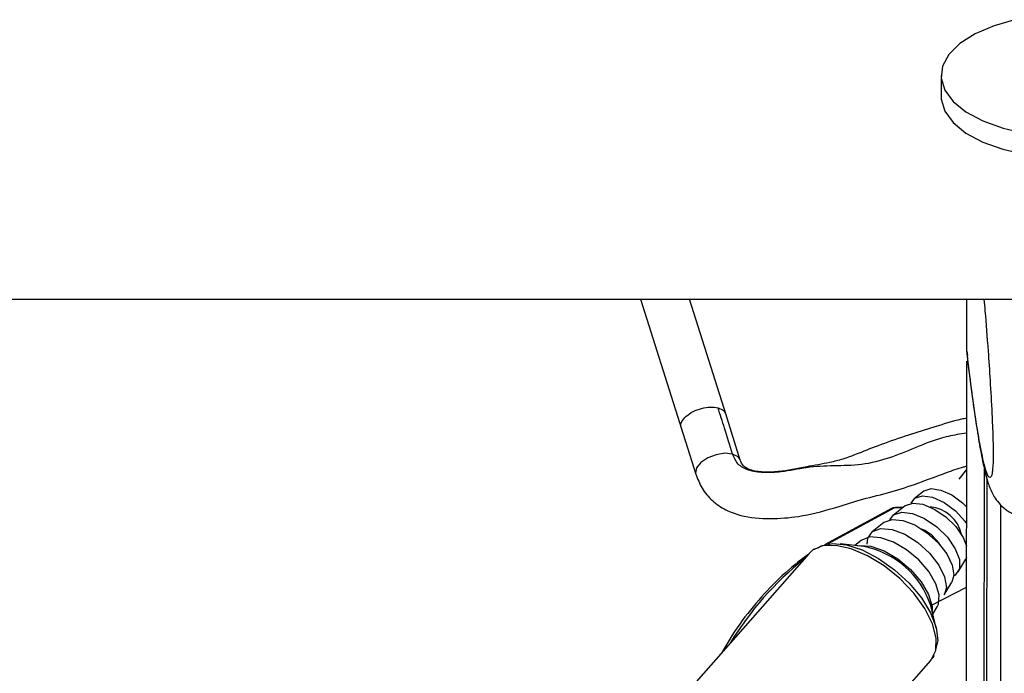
# Model space of a CAD drawing. Header units: millimetres. Extents: x 20 to 19939, y 40 to 15016.
# Tile 7 of 106: x 3897 to 4041, y 6170 to 6265. Entities that reach past the tile are written whole.
import ezdxf

# ---------------------------------------------------------------- set-up
doc = ezdxf.new("R2010")
doc.units = ezdxf.units.MM
doc.header["$LTSCALE"] = 2

msp = doc.modelspace()

# ---------------------------------------------------------------- linework, layer by layer
at = {"color": 7, "linetype": 'Continuous', "lineweight": 25}
for p, q in [((4031.37, 6257), (4031.37, 6253.93)), ((1512.02, 6224.41), (4051.92, 6224.41)), ((3987.64, 6224.41), (3993.59, 6205.54)), ((4000.07, 6207.58), (3994.77, 6224.41)), ((4035.12, 6216.87), (4035.13, 6224.41)), ((4035.12, 6216.87), (4035.12, 6216.86)), ((4035.12, 6216.86), (4035.24, 6216.23)), ((4034.91, 6058.5), (4035.12, 6215.41)), ((4002.15, 6200.98), (4000.03, 6207.71)), ((3993.54, 6205.67), (3995.67, 6198.93)), ((4037.91, 6058.51), (4038.09, 6198.1)), ((4037.94, 6081.51), (4038.09, 6198.1)), ((4028.87, 6196.47), (4027.5, 6195.39)), ((4026.14, 6194.32), (4024.43, 6192.97)), ((4039.94, 6086.49), (4040.09, 6194.45)), ((4024.14, 6193.91), (4014.42, 6188.64)), ((4025.81, 6194.06), (4024.74, 6194.06)), ((4023.06, 6191.9), (4021.36, 6190.55)), ((4020.11, 6188.4), (4016.7, 6188.78)), ((4019.76, 6189.29), (4018.81, 6188.54)), ((4012.16, 6187.39), (3991, 6163.31)), ((4012.65, 6187.84), (4012.16, 6187.39)), ((4012.89, 6188.01), (4012.77, 6187.95)), ((4033.85, 6184.7), (4034.96, 6186.56)), ((4035.08, 6186.81), (4034.96, 6186.56)), ((4031.84, 6181.34), (4032.96, 6183.21)), ((4030.68, 6176.49), (4029.87, 6179.82)), ((4030.18, 6178.55), (4030.8, 6179.6)), ((4011.04, 6150.36), (4029.89, 6171.81))]:
    msp.add_line(p, q, dxfattribs=at)
at = {"color": 8, "linetype": 'Continuous', "lineweight": 25}
for p, q in [((4034.02, 6198.21), (4035.1, 6199.61)), ((4037.47, 6053.68), (4037.67, 6199.78)), ((4024.59, 6194.02), (4014.84, 6188.74)), ((4025.76, 6194.02), (4024.59, 6194.02)), ((4029.87, 6179.79), (4035.07, 6182.45))]:
    msp.add_line(p, q, dxfattribs=at)
at = {"color": 7, "linetype": 'Continuous', "lineweight": 25, "flags": 128}
for points in [[(4042.26, 6265.13), (4039.08, 6264.24), (4036.34, 6263.07), (4034.12, 6261.67), (4032.52, 6260.08), (4031.6, 6258.38), (4031.39, 6256.62), (4031.9, 6254.88)], [(4031.9, 6254.88), (4033.12, 6253.22), (4034.99, 6251.7), (4037.44, 6250.38), (4040.39, 6249.32), (4043.71, 6248.55)], [(4031.37, 6253.93), (4031.38, 6253.55), (4031.9, 6251.8)], [(4031.9, 6251.8), (4033.11, 6250.14), (4034.98, 6248.62), (4037.44, 6247.31), (4040.38, 6246.25), (4043.7, 6245.48), (4047.27, 6245.03), (4050.95, 6244.93), (4054.6, 6245.17), (4058.08, 6245.75), (4061.25, 6246.64), (4064, 6247.81), (4066.22, 6249.21), (4067.82, 6250.8), (4068.74, 6252.5), (4068.97, 6253.88)], [(4027.01, 6194.69), (4027.54, 6195.42), (4028.65, 6195.78), (4030.14, 6195.56), (4031.81, 6194.79), (4033.45, 6193.58), (4034.82, 6192.1), (4035.09, 6191.73)], [(4028.9, 6196.5), (4029.95, 6196.83), (4031.35, 6196.62), (4032.93, 6195.9), (4034.47, 6194.76), (4035.09, 6194.16)], [(4026.18, 6194.35), (4027.27, 6194.72), (4028.73, 6194.54), (4030.39, 6193.85), (4032.05, 6192.72), (4033.51, 6191.29), (4034.58, 6189.73), (4035.08, 6188.51)], [(4023.92, 6192.28), (4024.47, 6193.01), (4025.64, 6193.4), (4027.2, 6193.21), (4028.97, 6192.48), (4030.74, 6191.27), (4032.29, 6189.74), (4033.44, 6188.08), (4034.05, 6186.48), (4034.03, 6185.14), (4033.41, 6184.22), (4033.23, 6184.1)], [(4024.74, 6194.06), (4024.67, 6194.05), (4024.59, 6194.02)], [(4023.11, 6191.93), (4024.26, 6192.34), (4025.79, 6192.2), (4027.54, 6191.53), (4029.32, 6190.41), (4030.93, 6188.95), (4032.21, 6187.31), (4033, 6185.68), (4033.24, 6184.22), (4032.96, 6183.21)], [(4020.62, 6188.74), (4020.73, 6189.63), (4021.41, 6190.59)], [(4021.41, 6190.59), (4022.62, 6191.02), (4024.25, 6190.87), (4026.1, 6190.17), (4027.98, 6188.97), (4029.69, 6187.43), (4031.05, 6185.69), (4031.89, 6183.96), (4032.14, 6182.41), (4031.84, 6181.34)], [(4029.89, 6171.81), (4029.95, 6171.88), (4030.62, 6173.27), (4030.68, 6175.06), (4030.14, 6177.13), (4029.03, 6179.36), (4027.41, 6181.6), (4025.39, 6183.72), (4023.1, 6185.58), (4020.68, 6187.06), (4018.28, 6188.07), (4016.05, 6188.56), (4014.13, 6188.48), (4012.65, 6187.84)], [(4013.41, 6188.2), (4013.93, 6188.47), (4015.6, 6188.82), (4017.63, 6188.62), (4019.91, 6187.89), (4022.28, 6186.66), (4024.6, 6185.02), (4026.71, 6183.06), (4028.5, 6180.92), (4029.84, 6178.72), (4030.65, 6176.61), (4030.89, 6174.71), (4030.53, 6173.15), (4030.49, 6173.09)], [(4030.8, 6179.6), (4030.98, 6179.98), (4031.09, 6181.34), (4030.61, 6182.98), (4029.59, 6184.74), (4028.12, 6186.44), (4026.35, 6187.92), (4024.46, 6189.04), (4022.62, 6189.68), (4021.02, 6189.78), (4019.82, 6189.34), (4019.76, 6189.29)]]:
    msp.add_lwpolyline(points, dxfattribs=at)
at = {"color": 8, "linetype": 'Continuous', "lineweight": 25, "flags": 128}
for points in [[(4001.03, 6201.86), (3999.91, 6201.97), (3998.63, 6201.77), (3997.4, 6201.3), (3996.4, 6200.62), (3995.77, 6199.84), (3995.63, 6199.08), (3995.67, 6198.93)], [(4002.12, 6201.05), (4001.83, 6201.46), (4001.03, 6201.86)], [(4019.2, 6188.5), (4019.48, 6188.54), (4021.16, 6188.44), (4023.09, 6187.76), (4025.08, 6186.59), (4026.94, 6185.04), (4028.48, 6183.25), (4029.56, 6181.4), (4030.06, 6179.68), (4030.08, 6178.94)]]:
    msp.add_lwpolyline(points, dxfattribs=at)
at = {"color": 7, "linetype": 'Continuous', "lineweight": 25}
for centre, radius, start, end in [((4029.36, 6189.09), 5.09, 11.9423, 85.4573), ((4025.93, 6185.18), 6.33, 32.2097, 65.1898), ((4017.69, 6175.8), 12.82, 18.2649, 79.1347)]:
    msp.add_arc(centre, radius, start, end, dxfattribs=at)
at = {"color": 8, "linetype": 'Continuous', "lineweight": 25}
msp.add_arc((4040.17, 6150.53), 46.09, 128.5899, 148.8096, dxfattribs=at)
at = {"color": 7, "linetype": 'Continuous', "lineweight": 25}
msp.add_ellipse((4025.08, 6192.15), major_axis=(-0.93, 1.77), ratio=0.663275, start_param=5.949734, end_param=6.293418, dxfattribs=at)
for points, knots in [([(4037.61, 6224.41), (4037.66, 6223.84), (4037.87, 6221.53), (4038.17, 6217.59), (4038.51, 6212.59), (4038.75, 6208.37), (4038.9, 6204.91), (4038.96, 6202.75), (4038.97, 6201.7), (4038.96, 6200.91), (4038.93, 6200.21), (4038.89, 6199.93), (4038.87, 6199.8)], [0, 0, 0, 0, 0.083219, 0.339048, 0.512487, 0.689149, 0.805052, 0.859245, 0.895463, 0.910669, 0.956201, 1, 1, 1, 1]), ([(4035.15, 6216.21), (4035.21, 6215.68), (4035.49, 6213.33), (4035.98, 6209.65), (4036.59, 6205.42), (4037.19, 6201.85), (4037.72, 6199.36), (4038.16, 6197.8), (4038.51, 6196.83), (4038.9, 6195.97), (4039.51, 6195), (4040.46, 6194.01), (4041.43, 6193.27), (4042.1, 6193.08), (4042.24, 6193.05)], [0, 0, 0, 0, 0.053679, 0.236458, 0.405242, 0.562881, 0.730488, 0.815001, 0.863149, 0.90214, 0.931877, 0.961519, 0.992433, 1, 1, 1, 1]), ([(4001.03, 6201.86), (4000.64, 6203.12), (3999.94, 6205.36), (3999.22, 6207.61), (3998.91, 6208.6)], [0, 0, 0, 0, 0.563193, 1, 1, 1, 1]), ([(4035.11, 6207.08), (4034.85, 6207.04), (4033.27, 6206.74), (4030.45, 6205.77), (4026.5, 6204.61), (4022.82, 6203.34), (4019.65, 6202.08), (4017.23, 6201.13), (4014.71, 6200.5), (4011.58, 6199.99), (4008.3, 6199.27), (4005.53, 6199.18), (4003.91, 6199.4), (4003.01, 6199.81), (4002.43, 6200.26), (4002.26, 6200.68), (4002.15, 6200.98)], [0, 0, 0, 0, 0.023253, 0.141046, 0.246474, 0.362615, 0.461224, 0.528414, 0.582734, 0.677712, 0.793686, 0.855748, 0.912168, 0.93449, 0.954586, 1, 1, 1, 1]), ([(3995.67, 6198.93), (3995.94, 6198.24), (3996.5, 6196.81), (3998.01, 6195.01), (3999.96, 6193.68), (4002.8, 6192.63), (4006.44, 6192.37), (4010.99, 6192.7), (4015.32, 6193.81), (4019.54, 6195.25), (4023.57, 6196.13), (4027.85, 6197.51), (4031.39, 6198.91), (4033.97, 6199.82), (4034.95, 6200.07), (4035.1, 6200.11)], [0, 0, 0, 0, 0.0542824, 0.1116864, 0.1689191, 0.2227441, 0.3219052, 0.4159512, 0.5350416, 0.6229186, 0.7190455, 0.813518, 0.9283254, 0.9888545, 1, 1, 1, 1]), ([(4024.74, 6194.06), (4024.56, 6194.05), (4024.32, 6194.04), (4024.15, 6193.9), (4024.11, 6193.86)], [0, 0, 0, 0, 0.7638875, 1, 1, 1, 1]), ([(4011.98, 6187.19), (4011.5, 6186.83), (4009.75, 6185.56), (4006.9, 6182.96), (4003.58, 6179.2), (4001.09, 6175.83), (3999.84, 6173.6), (3999.46, 6172.94)], [0, 0, 0, 0, 0.100463, 0.362311, 0.62469, 0.887637, 1, 1, 1, 1]), ([(4029.81, 6171.85), (4030.02, 6172.02), (4030.27, 6172.21), (4030.36, 6172.5), (4030.37, 6172.53)], [0, 0, 0, 0, 0.8999331, 1, 1, 1, 1])]:
    msp.add_open_spline(points, degree=3, knots=knots, dxfattribs=at)
at = {"color": 8, "linetype": 'Continuous', "lineweight": 25}
for points, knots in [([(4038.87, 6199.8), (4038.85, 6199.52), (4038.77, 6198.79), (4038.53, 6198.3), (4038.15, 6198.6), (4037.58, 6200.49), (4036.83, 6204.21), (4035.98, 6209.76), (4035.38, 6214.72), (4035.12, 6216.87)], [0, 0, 0, 0, 0.0326841, 0.0858792, 0.221639, 0.3529309, 0.5383422, 0.7998147, 1, 1, 1, 1]), ([(3993.58, 6205.69), (3993.56, 6205.73), (3993.4, 6205.98), (3993.6, 6206.59), (3994.2, 6207.38), (3995.24, 6208.08), (3996.5, 6208.56), (3997.83, 6208.77), (3998.55, 6208.66), (3998.91, 6208.6)], [0, 0, 0, 0, 0.034029, 0.195024, 0.356019, 0.517015, 0.67801, 0.839005, 1, 1, 1, 1]), ([(3998.91, 6208.6), (3999.22, 6208.48), (3999.77, 6208.28), (3999.92, 6207.88), (3999.99, 6207.7)], [0, 0, 0, 0, 0.559094, 1, 1, 1, 1]), ([(4035.1, 6204.91), (4034.64, 6204.84), (4033.36, 6204.65), (4030.78, 6204.09), (4027.52, 6202.74), (4023.82, 6201.2), (4019.77, 6200.16), (4015.8, 6200.19), (4011.9, 6199.99), (4008.48, 6199.23), (4005.61, 6199.1), (4003.41, 6199.38), (4001.67, 6200.31), (4001.25, 6201.33), (4001.03, 6201.86)], [0, 0, 0, 0, 0.0409364, 0.1144735, 0.2161911, 0.3239115, 0.4369728, 0.5510164, 0.6613534, 0.7628769, 0.8335493, 0.8959625, 0.9467875, 1, 1, 1, 1])]:
    msp.add_open_spline(points, degree=3, knots=knots, dxfattribs=at)

doc.saveas('drawing.dxf')
